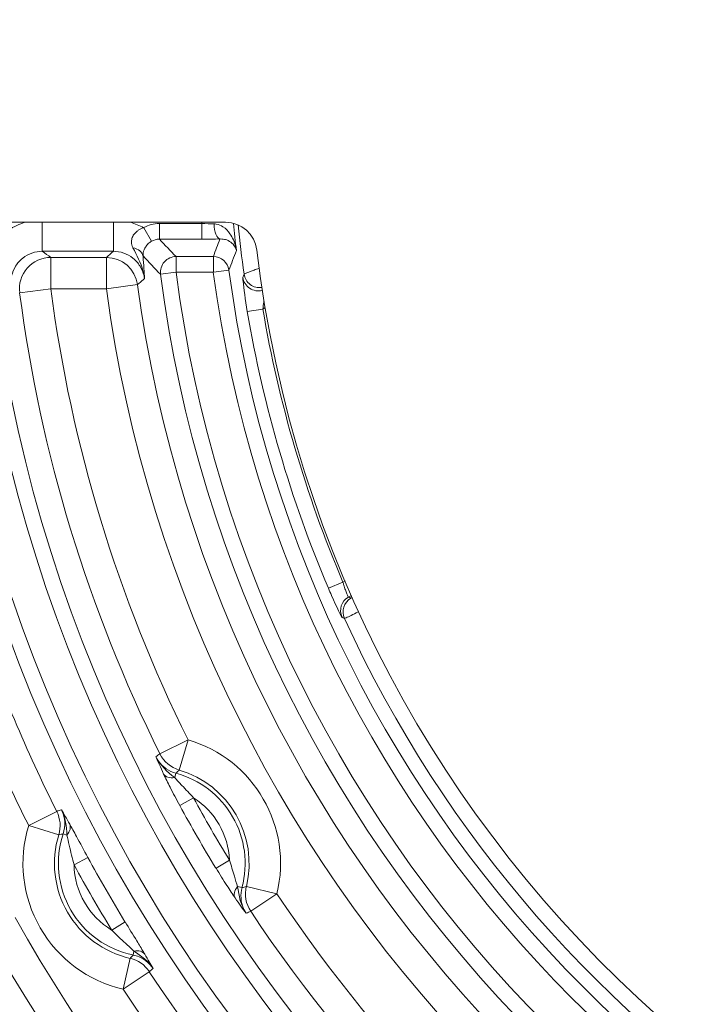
# Model space of a CAD drawing. Header units: inches. Extents: x 2.7 to 14.9, y -4.2 to 15.2.
# Tile 34 of 53: x 10.8 to 11.6, y 11.8 to 13. Entities that reach past the tile are written whole.
import ezdxf

# ---------------------------------------------------------------- set-up
doc = ezdxf.new("R2010")
doc.units = ezdxf.units.IN
doc.header["$MEASUREMENT"] = 0
doc.layers.add('Visible (ANSI)', color=7, linetype='Continuous', lineweight=18)
doc.layers.add('Visible Narrow (ANSI)', color=7, linetype='Continuous', lineweight=18)

msp = doc.modelspace()

# ---------------------------------------------------------------- linework, layer by layer
at = {"layer": 'Visible (ANSI)'}
for p, q in [((11.0421, 12.7427), (10.6362, 12.7427)), ((11.0693, 12.6309), (11.0887, 12.6342)), ((11.1978, 12.2502), (11.1978, 12.2502)), ((10.9714, 12.0384), (10.9714, 12.0384)), ((10.9748, 12.0318), (10.9748, 12.0318)), ((11.0414, 11.9164), (11.0414, 11.9164)), ((11.0453, 11.9104), (11.0453, 11.9104))]:
    msp.add_line(p, q, dxfattribs=at)
msp.add_circle((12.5948, 12.8903), 2.3248, dxfattribs=at)
for centre, radius, start, end in [((11.0421, 12.7033), 0.0394, 6.8674, 90), ((12.5948, 12.8903), 1.5246, 186.8674, 353.1326), ((12.5948, 12.8903), 2.3209, 193.8455, 346.4817)]:
    msp.add_arc(centre, radius, start, end, dxfattribs=at)
msp.add_open_spline([(11.0901, 12.6448), (11.09, 12.6442), (11.0899, 12.6435), (11.0898, 12.6428), (11.0894, 12.6401), (11.089, 12.6371), (11.0887, 12.6342)], degree=3, knots=[0.685087, 0.685087, 0.685087, 0.685087, 0.7465914, 0.7465914, 0.7465914, 1, 1, 1, 1], dxfattribs=at)
for points in [[(10.9549, 12.0739), (10.96, 12.0632), (10.969, 12.055), (10.9784, 12.0479)], [(10.8435, 11.976), (10.8432, 11.9868), (10.8417, 11.9979), (10.8367, 12.0076)], [(11.0571, 11.9117), (11.0586, 11.9), (11.0611, 11.8881), (11.0679, 11.8783)], [(10.9513, 11.809), (10.9454, 11.8183), (10.9365, 11.8251), (10.9273, 11.8308)]]:
    msp.add_open_spline(points, degree=3, dxfattribs=at)
at = {"layer": 'Visible Narrow (ANSI)'}
for p, q in [((10.8127, 12.7064), (10.8127, 12.7427)), ((10.9016, 12.7064), (10.9016, 12.7427)), ((10.9592, 12.7413), (11.0124, 12.7413)), ((10.9592, 12.7413), (10.9592, 12.7216)), ((11.0124, 12.7413), (11.0124, 12.7216)), ((10.9396, 12.7359), (10.9494, 12.719)), ((11.0124, 12.7216), (10.9592, 12.7216)), ((10.9016, 12.7064), (10.8127, 12.7064)), ((10.8234, 12.6987), (10.8929, 12.6987)), ((10.8234, 12.6594), (10.8234, 12.6987)), ((10.8929, 12.6594), (10.8929, 12.6987)), ((10.9802, 12.6998), (10.9802, 12.6802)), ((10.9802, 12.6998), (11.0268, 12.6998)), ((11.0268, 12.6998), (11.0268, 12.6802)), ((10.9403, 12.6768), (10.9403, 12.6768)), ((10.9802, 12.6802), (10.9607, 12.6776)), ((11.0268, 12.6802), (10.9802, 12.6802)), ((11.0463, 12.6828), (11.0268, 12.6802)), ((10.8929, 12.6594), (10.9319, 12.6647)), ((10.7844, 12.6543), (10.8234, 12.6594)), ((10.8929, 12.6594), (10.8234, 12.6594)), ((11.0916, 12.6359), (11.0887, 12.6342)), ((11.1708, 12.2848), (11.1889, 12.2925)), ((11.1889, 12.2925), (11.1916, 12.2941)), ((11.1995, 12.2759), (11.1959, 12.2738)), ((10.9599, 12.0776), (10.9951, 12.0951)), ((10.9951, 12.0951), (10.984, 12.0574)), ((10.9784, 12.0479), (10.9799, 12.0535)), ((10.9847, 12.0131), (11.002, 12.0225)), ((10.7957, 11.9879), (10.8309, 12.0055)), ((10.8333, 11.9763), (10.7957, 11.9879)), ((10.8435, 11.976), (10.8388, 11.9775)), ((10.8697, 11.948), (10.8525, 11.9386)), ((11.0301, 11.9345), (11.0469, 11.9448)), ((11.0571, 11.9117), (11.0627, 11.9102)), ((11.1063, 11.9025), (11.0681, 11.9118)), ((11.1063, 11.9025), (11.0736, 11.8807)), ((10.9163, 11.8675), (10.8995, 11.8572)), ((10.9273, 11.8308), (10.9263, 11.8259)), ((10.9225, 11.8218), (10.9138, 11.7834)), ((10.9466, 11.805), (10.9138, 11.7834))]:
    msp.add_line(p, q, dxfattribs=at)
for radius in [2.3232, 2.2751, 2.2554]:
    msp.add_circle((12.5948, 12.8903), radius, dxfattribs=at)
for centre, radius, start, end in [((12.5948, 12.8903), 1.5894, 185.3298, 185.3812), ((12.5948, 12.8903), 1.55, 185.5124, 186.7835), ((12.5948, 12.8903), 1.5443, 185.6099, 187.906), ((12.5948, 12.8903), 1.9219, 186.3394, 263.6606), ((12.5948, 12.8903), 1.8774, 186.4903, 263.5097), ((12.5948, 12.8903), 1.8577, 186.4903, 263.5097), ((12.5948, 12.8903), 1.648, 187.4151, 262.5849), ((12.5948, 12.8903), 1.6283, 187.4151, 262.5849), ((12.5948, 12.8903), 1.5821, 187.633, 262.367), ((12.5948, 12.8903), 1.5624, 187.633, 262.367), ((12.5948, 12.8903), 1.9415, 186.3394, 263.6606), ((12.5948, 12.8903), 1.6782, 187.7274, 262.2726), ((12.5948, 12.8903), 1.8258, 187.4274, 206.4303), ((12.5948, 12.8903), 1.7864, 187.4274, 206.4303), ((12.5948, 12.8903), 1.7175, 187.7274, 262.2726), ((12.5948, 12.8903), 1.5474, 189.6493, 203.0357), ((12.5948, 12.8903), 1.5277, 189.6493, 203.0357), ((12.5948, 12.8903), 2.2947, 193.9388, 346.3884), ((12.5948, 12.8903), 2.3144, 193.9829, 346.3443), ((12.5948, 12.8903), 1.5443, 204.6152, 335.3848), ((12.5948, 12.8903), 1.9734, 199.2781, 206.6371), ((12.5948, 12.8903), 2.0128, 199.2781, 206.6371), ((10.9497, 11.9405), 0.1612, 346.3561, 73.6439), ((10.9497, 11.9405), 0.1169, 344.9783, 75.0217), ((10.9497, 11.9405), 0.1218, 346.3561, 73.6439), ((12.5948, 12.8903), 1.8336, 208.5816, 211.4184), ((10.9497, 11.9405), 0.0973, 2.5065, 57.4935), ((12.5948, 12.8903), 1.8139, 208.5816, 211.4184), ((10.9497, 11.9405), 0.1612, 162.8929, 257.1071), ((10.9497, 11.9405), 0.1218, 162.8929, 257.1071), ((10.9497, 11.9405), 0.1169, 161.5423, 258.4577), ((10.9497, 11.9405), 0.0973, 181.1201, 238.8799), ((12.5948, 12.8903), 1.9853, 208.6443, 211.3557), ((12.5948, 12.8903), 1.9657, 208.6443, 211.3557), ((12.5948, 12.8903), 1.7864, 213.5697, 236.4303), ((12.5948, 12.8903), 1.8258, 213.5697, 236.4303), ((12.5948, 12.8903), 2.0817, 209.257, 263.6309), ((12.5948, 12.8903), 2.1211, 209.257, 263.6309), ((12.5948, 12.8903), 1.9734, 213.3629, 236.6371), ((12.5948, 12.8903), 2.0128, 213.3629, 236.6371)]:
    msp.add_arc(centre, radius, start, end, dxfattribs=at)
for centre, major_axis, ratio, start_param, end_param in [((10.8155, 12.6517), (-0.0148, 0.0931), 0.900908, 0.112877, 0.380098), ((10.902, 12.6591), (-0.0031, 0.0866), 0.939232, 5.765913, 5.983038), ((10.9588, 12.7037), (0.0375, 0.0086), 0.975392, 1.339423, 1.875949), ((10.9773, 12.7586), (0.0991, -0.0104), 0.146419, 5.08999, 5.259663), ((11.0351, 12.7415), (0.0004, -0.0197), 0.380765, 4.740434, 6.226556), ((10.9591, 12.7028), (-0.0191, -0.0024), 0.9778, 4.58429, 5.120579), ((12.5948, 17.8206), (0, 5.8944), 0.553122, 2.616062, 2.623472), ((10.9605, 12.738), (-0.148, 0.0058), 0.103422, 1.933589, 2.102946), ((12.5948, 11.9264), (0, -1.9685), 0.866223, 4.296411, 4.3086), ((10.9192, 12.6984), (0.0196, 0.0015), 0.656749, 0.057875, 1.157911), ((12.2096, 12.1045), (-0.3433, -1.6317), 0.769027, 4.499535, 4.515368), ((10.8234, 12.6594), (0.023, 0.032), 0.998215, 0.624072, 2.322762), ((10.8929, 12.6594), (0.0261, -0.0294), 0.99862, 0.980125, 2.414729), ((12.3427, 16.9745), (0.3237, -5.0758), 0.576211, 5.675594, 5.684034), ((10.9802, 12.6802), (0.0141, 0.0137), 0.997344, 0.801814, 2.499425), ((11.0268, 12.6802), (0.0185, -0.0068), 0.998442, 0.488343, 1.924765), ((11.5392, 12.2849), (-0.3501, -1.2715), 0.433708, 4.519327, 4.522768), ((11.0847, 12.6806), (0.0184, -0.0069), 0.998493, 3.638865, 5.216376), ((11.0831, 12.6765), (0.0184, -0.0069), 0.998499, 3.639876, 5.324857), ((11.2057, 12.2568), (0.0088, 0.0176), 0.999128, 0.989695, 2.463961), ((11.2087, 12.2553), (0.0088, 0.0176), 0.999127, 0.98857, 2.464556), ((11.3709, 15.0102), (-1.6191, 2.8043), 0.661589, 2.352955, 2.354182), ((11.2544, 13.2034), (-1.3696, 0.9954), 0.502378, 1.875192, 1.87727), ((80.4982, -125.8433), (-69.4974, 137.9459), 0.043658, 0.007085, 0.007995), ((10.9951, 12.0951), (0.023, -0.0319), 0.999023, 4.549738, 5.37314), ((10.982, 12.0613), (-0.0178, -0.0084), 0.604712, 0.054795, 1.09718), ((109.7114, -87.7602), (-98.7317, 99.8134), 0.040467, 6.28212, 6.283117), ((82.4947, -130.0965), (-71.695, 142.0885), 0.043608, 6.277413, 6.278296), ((10.7957, 11.9879), (-0.0136, 0.0369), 0.999036, 4.060826, 4.823734), ((10.8295, 11.9806), (0.0172, 0.0096), 0.641036, 5.238756, 6.226322), ((35.6192, -124.7376), (-24.7758, 136.716), 0.040245, 0.000827, 0.001835), ((11.0705, 11.9081), (-0.0162, -0.0112), 0.604712, 5.186006, 6.22839), ((-26.0128, 147.3209), (37.0751, -135.4108), 0.040467, 0.000068, 0.001065), ((11.1063, 11.9025), (-0.0162, 0.0359), 0.999023, 0.910045, 1.733447), ((-73.6003, 141.0632), (84.716, -129.1595), 0.043658, 6.27519, 6.2761), ((10.9244, 11.8164), (0.0169, 0.01), 0.641036, 0.056863, 1.04443), ((-95.0823, 101.6439), (106.0117, -89.8145), 0.040245, 6.281351, 6.282358), ((10.9138, 11.7834), (0.0252, -0.0303), 0.999036, 1.459451, 2.222359), ((-76.2855, 144.9188), (87.2048, -133.1339), 0.043608, 0.00489, 0.005772)]:
    msp.add_ellipse(centre, major_axis=major_axis, ratio=ratio, start_param=start_param, end_param=end_param, dxfattribs=at)
for points, knots in [([(11.0276, 12.7408), (11.0286, 12.7408), (11.0296, 12.7407), (11.0305, 12.7405), (11.0336, 12.74), (11.0364, 12.7387), (11.0388, 12.7371), (11.0424, 12.7348), (11.0453, 12.7317), (11.0476, 12.7284), (11.051, 12.7236), (11.0532, 12.7182), (11.0546, 12.7127), (11.055, 12.711), (11.0554, 12.7092), (11.0556, 12.7074), (11.0556, 12.7073), (11.0556, 12.7073), (11.0556, 12.7072)], [0, 0, 0, 0, 0.053724, 0.053724, 0.053724, 0.231681, 0.231681, 0.231681, 0.495123, 0.495123, 0.495123, 0.875755, 0.875755, 0.875755, 0.995823, 0.995823, 0.995823, 1, 1, 1, 1]), ([(10.9262, 12.7108), (10.9261, 12.7109), (10.926, 12.711), (10.926, 12.7112), (10.9257, 12.7118), (10.9255, 12.7124), (10.9253, 12.713), (10.9245, 12.7152), (10.9241, 12.7175), (10.9244, 12.7199), (10.9246, 12.7216), (10.9251, 12.7234), (10.9259, 12.725), (10.9261, 12.7255), (10.9264, 12.7259), (10.9266, 12.7264), (10.9278, 12.7283), (10.9295, 12.7301), (10.9314, 12.7316), (10.9318, 12.732), (10.9323, 12.7323), (10.9328, 12.7327), (10.9349, 12.7341), (10.9372, 12.7352), (10.9394, 12.7358)], [0.0000037, 0.0000037, 0.0000037, 0.0000037, 0.0165675, 0.0165675, 0.0165675, 0.0806264, 0.0806264, 0.0806264, 0.3149548, 0.3149548, 0.3149548, 0.4845665, 0.4845665, 0.4845665, 0.5312797, 0.5312797, 0.5312797, 0.7374709, 0.7374709, 0.7374709, 0.7887155, 0.7887155, 0.7887155, 1, 1, 1, 1]), ([(10.9494, 12.719), (10.9479, 12.7181), (10.9465, 12.7171), (10.9453, 12.716), (10.944, 12.7147), (10.9429, 12.7134), (10.9421, 12.712), (10.9418, 12.7117), (10.9416, 12.7113), (10.9414, 12.711), (10.9413, 12.7108), (10.9412, 12.7106), (10.9411, 12.7104), (10.9403, 12.7089), (10.9398, 12.7076), (10.9395, 12.7064), (10.9389, 12.7044), (10.9387, 12.7026), (10.9388, 12.7009), (10.9388, 12.7008), (10.9388, 12.7007), (10.9388, 12.7006)], [0, 0, 0, 0, 0.17035, 0.17035, 0.17035, 0.360145, 0.360145, 0.360145, 0.410252, 0.410252, 0.410252, 0.441626, 0.441626, 0.441626, 0.649095, 0.649095, 0.649095, 0.982756, 0.982756, 0.982756, 1, 1, 1, 1]), ([(11.0556, 12.7072), (11.0556, 12.7073), (11.0556, 12.7073), (11.0556, 12.7073), (11.0555, 12.7081), (11.0552, 12.7089), (11.0549, 12.7097), (11.054, 12.7122), (11.0524, 12.7147), (11.05, 12.7168), (11.0483, 12.7182), (11.0462, 12.7196), (11.0435, 12.7206), (11.0417, 12.7212), (11.0397, 12.7217), (11.0373, 12.7218), (11.0366, 12.7219), (11.0358, 12.7219), (11.0351, 12.7218)], [0, 0, 0, 0, 0.005111, 0.005111, 0.005111, 0.126278, 0.126278, 0.126278, 0.512041, 0.512041, 0.512041, 0.777201, 0.777201, 0.777201, 0.950259, 0.950259, 0.950259, 1, 1, 1, 1]), ([(10.8127, 12.7064), (10.8083, 12.7064), (10.8038, 12.7056), (10.7997, 12.7042), (10.7955, 12.7027), (10.7915, 12.7005), (10.7881, 12.6978), (10.7847, 12.695), (10.7816, 12.6917), (10.7793, 12.6879), (10.777, 12.6842), (10.7753, 12.68), (10.7743, 12.6757), (10.7733, 12.6713), (10.7731, 12.6666), (10.7737, 12.6622)], [0, 0, 0, 0, 0.199464, 0.199464, 0.199464, 0.398626, 0.398626, 0.398626, 0.597374, 0.597374, 0.597374, 0.795978, 0.795978, 0.795978, 1, 1, 1, 1]), ([(10.9406, 12.6722), (10.9404, 12.6734), (10.9402, 12.6745), (10.94, 12.6757), (10.939, 12.68), (10.9373, 12.6842), (10.935, 12.6879), (10.9326, 12.6916), (10.9296, 12.695), (10.9262, 12.6978), (10.9228, 12.7005), (10.9188, 12.7027), (10.9146, 12.7042), (10.9105, 12.7056), (10.906, 12.7064), (10.9016, 12.7064)], [0, 0, 0, 0, 0.062077, 0.062077, 0.062077, 0.296331, 0.296331, 0.296331, 0.530601, 0.530601, 0.530601, 0.765175, 0.765175, 0.765175, 1, 1, 1, 1]), ([(10.9406, 12.6722), (10.9402, 12.6756), (10.9396, 12.6789), (10.9387, 12.6821), (10.936, 12.6921), (10.9306, 12.7013), (10.9262, 12.7108)], [0, 0, 0, 0, 0.242693, 0.242693, 0.242693, 1, 1, 1, 1]), ([(11.0652, 12.6779), (11.0652, 12.6779), (11.0653, 12.678), (11.0655, 12.6781), (11.066, 12.6784), (11.0674, 12.6789), (11.0694, 12.6797), (11.0715, 12.6805), (11.0743, 12.6816), (11.0777, 12.6829), (11.0797, 12.6836), (11.0818, 12.6844), (11.0841, 12.6852)], [0, 0, 0, 0, 0.0662811, 0.0662811, 0.0662811, 0.288252, 0.288252, 0.288252, 0.5238534, 0.5238534, 0.5238534, 0.6586379, 0.6586379, 0.6586379, 0.6586379]), ([(10.9406, 12.6722), (10.9401, 12.6717), (10.9395, 12.6713), (10.939, 12.6708), (10.9366, 12.6688), (10.9343, 12.6667), (10.9319, 12.6647)], [0, 0, 0, 0, 0.186298, 0.186298, 0.186298, 1, 1, 1, 1]), ([(11.0693, 12.6309), (11.0668, 12.6458), (11.0647, 12.6608), (11.064, 12.6685), (11.0637, 12.6708), (11.0636, 12.6725), (11.0636, 12.6732), (11.0636, 12.6735), (11.0636, 12.6736), (11.0637, 12.6737)], [0, 0, 0, 0, 0.715952, 0.715952, 0.715952, 0.933861, 0.933861, 0.933861, 1, 1, 1, 1]), ([(12.3787, 10.666), (12.3268, 10.6711), (12.2752, 10.6779), (12.2239, 10.6866), (12.1753, 10.6948), (12.127, 10.7046), (12.0791, 10.716), (11.9914, 10.7368), (11.9049, 10.7629), (11.8204, 10.7941), (11.782, 10.8082), (11.7441, 10.8234), (11.7066, 10.8397), (11.6883, 10.8476), (11.6702, 10.8557), (11.6521, 10.8641), (11.6356, 10.8718), (11.6192, 10.8797), (11.6029, 10.8878), (11.5713, 10.9034), (11.54, 10.9199), (11.5092, 10.937), (11.3503, 11.0254), (11.2021, 11.1332), (11.0692, 11.2573), (11.0618, 11.2643), (11.0544, 11.2712), (11.0471, 11.2783), (11.0422, 11.2829), (11.0374, 11.2876), (11.0326, 11.2923), (11.0321, 11.2928), (11.0317, 11.2932), (11.0312, 11.2937), (11.0279, 11.2969), (11.0247, 11.3001), (11.0214, 11.3033), (11.0202, 11.3046), (11.0189, 11.3058), (11.0176, 11.3071), (10.9723, 11.3522), (10.929, 11.3993), (10.8877, 11.4481), (10.8671, 11.4726), (10.847, 11.4974), (10.8274, 11.5227), (10.8132, 11.5411), (10.7993, 11.5596), (10.7857, 11.5784), (10.7806, 11.5855), (10.7755, 11.5926), (10.7704, 11.5998), (10.7663, 11.6055), (10.7623, 11.6112), (10.7583, 11.617), (10.7532, 11.6243), (10.7481, 11.6318), (10.7431, 11.6392), (10.7393, 11.6448), (10.7355, 11.6504), (10.7318, 11.6561), (10.7267, 11.6637), (10.7216, 11.6714), (10.7166, 11.6792), (10.7045, 11.6979), (10.6926, 11.7168), (10.681, 11.7359), (10.676, 11.7442), (10.6711, 11.7524), (10.6662, 11.7607), (10.6551, 11.7796), (10.6443, 11.7986), (10.6337, 11.8178), (10.6289, 11.8267), (10.6241, 11.8355), (10.6194, 11.8444), (10.6167, 11.8495), (10.6141, 11.8545), (10.6114, 11.8595), (10.6056, 11.8707), (10.5999, 11.8819), (10.5943, 11.8932), (10.5929, 11.896), (10.5915, 11.8989), (10.5901, 11.9017), (10.5854, 11.9112), (10.5808, 11.9206), (10.5763, 11.9301), (10.5407, 12.005), (10.5093, 12.0819), (10.4822, 12.1603), (10.4551, 12.2388), (10.4324, 12.3187), (10.4142, 12.3996), (10.3975, 12.4735), (10.3846, 12.5484), (10.3755, 12.6238), (10.3747, 12.6308), (10.3739, 12.6378), (10.3731, 12.6449)], [0, 0, 0, 0, 0.051219, 0.051219, 0.051219, 0.099691, 0.099691, 0.099691, 0.188395, 0.188395, 0.188395, 0.228626, 0.228626, 0.228626, 0.2482, 0.2482, 0.2482, 0.26611, 0.26611, 0.26611, 0.300847, 0.300847, 0.300847, 0.479817, 0.479817, 0.479817, 0.489822, 0.489822, 0.489822, 0.496446, 0.496446, 0.496446, 0.497078, 0.497078, 0.497078, 0.501587, 0.501587, 0.501587, 0.503347, 0.503347, 0.503347, 0.566247, 0.566247, 0.566247, 0.597697, 0.597697, 0.597697, 0.620525, 0.620525, 0.620525, 0.629147, 0.629147, 0.629147, 0.636035, 0.636035, 0.636035, 0.644889, 0.644889, 0.644889, 0.651557, 0.651557, 0.651557, 0.66063, 0.66063, 0.66063, 0.682683, 0.682683, 0.682683, 0.69221, 0.69221, 0.69221, 0.713814, 0.713814, 0.713814, 0.723746, 0.723746, 0.723746, 0.729344, 0.729344, 0.729344, 0.741726, 0.741726, 0.741726, 0.744859, 0.744859, 0.744859, 0.75521, 0.75521, 0.75521, 0.836807, 0.836807, 0.836807, 0.918403, 0.918403, 0.918403, 0.99304, 0.99304, 0.99304, 1, 1, 1, 1]), ([(10.4146, 12.6285), (10.4441, 12.3825), (10.5158, 12.1414), (10.6254, 11.9191), (10.6305, 11.9087), (10.6357, 11.8983), (10.6409, 11.8879), (10.6427, 11.8845), (10.6453, 11.8793), (10.6461, 11.8776), (10.6487, 11.8723), (10.6532, 11.8632), (10.6595, 11.8501), (10.6615, 11.8457), (10.6632, 11.8422), (10.6663, 11.8356), (10.6893, 11.7867), (10.7024, 11.7588), (10.7056, 11.7522), (10.7058, 11.7519), (10.7059, 11.7517), (10.7062, 11.7511), (10.7063, 11.7507), (10.7066, 11.7502), (10.7069, 11.7495), (10.7179, 11.7271), (10.7289, 11.7055), (10.7395, 11.6864), (10.743, 11.68), (10.7458, 11.6751), (10.7499, 11.6681), (10.754, 11.661), (10.7581, 11.6542), (10.7622, 11.6476), (10.7663, 11.6409), (10.7716, 11.6328), (10.7746, 11.6283), (10.7792, 11.6214), (10.7854, 11.6124), (10.7932, 11.6015), (10.7959, 11.5979), (10.7993, 11.5931), (10.8016, 11.5899), (10.8752, 11.4885), (10.957, 11.3938), (11.0463, 11.3064), (11.2251, 11.1316), (11.4338, 10.9874), (11.6604, 10.882), (11.8871, 10.7765), (12.1317, 10.7098), (12.3806, 10.6856)], [0, 0, 0, 0, 0.25, 0.25, 0.25, 0.261719, 0.261719, 0.261719, 0.265625, 0.265625, 0.265625, 0.277344, 0.277344, 0.277344, 0.28125, 0.28125, 0.28125, 0.310547, 0.310547, 0.310547, 0.311789, 0.311789, 0.311789, 0.3125, 0.3125, 0.3125, 0.335938, 0.335938, 0.335938, 0.34375, 0.34375, 0.34375, 0.351563, 0.351563, 0.351563, 0.359375, 0.359375, 0.359375, 0.371094, 0.371094, 0.371094, 0.375, 0.375, 0.375, 0.5, 0.5, 0.5, 0.75, 0.75, 0.75, 1, 1, 1, 1]), ([(11.1878, 12.2486), (11.1872, 12.2489), (11.1813, 12.2607), (11.1747, 12.2759), (11.1734, 12.2788), (11.1721, 12.2818), (11.1708, 12.2848)], [0, 0, 0, 0, 0.839171, 0.839171, 0.839171, 1, 1, 1, 1]), ([(11.1889, 12.2925), (11.1893, 12.2912), (11.1897, 12.29), (11.19, 12.2888), (11.1907, 12.2867), (11.1914, 12.2846), (11.192, 12.2828), (11.1927, 12.281), (11.1933, 12.2794), (11.1938, 12.278), (11.1943, 12.2767), (11.1948, 12.2756), (11.1952, 12.2749), (11.1955, 12.2742), (11.1958, 12.2738), (11.1959, 12.2738)], [0, 0, 0, 0, 0.127889, 0.127889, 0.127889, 0.348295, 0.348295, 0.348295, 0.566337, 0.566337, 0.566337, 0.783297, 0.783297, 0.783297, 1, 1, 1, 1]), ([(11.1989, 12.2723), (11.199, 12.2723), (11.1994, 12.2724), (11.2001, 12.2727), (11.2003, 12.2728), (11.2005, 12.2729), (11.2008, 12.273)], [0, 0, 0, 0, 0.2172562, 0.2172562, 0.2172562, 0.2778473, 0.2778473, 0.2778473, 0.2778473]), ([(11.2086, 12.2556), (11.2085, 12.2555), (11.2083, 12.2554), (11.2082, 12.2554), (11.2048, 12.2537), (11.2017, 12.2521), (11.1992, 12.2509), (11.1967, 12.2497), (11.1946, 12.2487), (11.1932, 12.248), (11.1918, 12.2474), (11.191, 12.2471), (11.1909, 12.2471)], [0.3378788, 0.3378788, 0.3378788, 0.3378788, 0.3477505, 0.3477505, 0.3477505, 0.5650598, 0.5650598, 0.5650598, 0.7825299, 0.7825299, 0.7825299, 1, 1, 1, 1]), ([(10.9549, 12.0739), (10.9559, 12.0719), (10.9571, 12.07), (10.9584, 12.0681), (10.961, 12.0646), (10.9643, 12.0615), (10.9679, 12.059), (10.9716, 12.0565), (10.9757, 12.0546), (10.9799, 12.0535)], [0, 0, 0, 0, 0.202435, 0.202435, 0.202435, 0.601176, 0.601176, 0.601176, 1, 1, 1, 1]), ([(10.9847, 12.0131), (10.9806, 12.0207), (10.9765, 12.0284), (10.9727, 12.0358), (10.9697, 12.0416), (10.9669, 12.0474), (10.9645, 12.0523)], [0, 0, 0, 0, 0.558946, 0.558946, 0.558946, 1, 1, 1, 1]), ([(10.9784, 12.0479), (10.9811, 12.0448), (10.9843, 12.0414), (10.9874, 12.0381), (10.9923, 12.033), (10.9972, 12.0278), (11.002, 12.0225)], [0, 0, 0, 0, 0.396241, 0.396241, 0.396241, 1, 1, 1, 1]), ([(10.8388, 11.9775), (10.8404, 11.9823), (10.8411, 11.9876), (10.8408, 11.9926), (10.8405, 11.997), (10.8394, 12.0014), (10.8377, 12.0055), (10.8373, 12.0062), (10.837, 12.0069), (10.8367, 12.0076)], [0, 0, 0, 0, 0.49591, 0.49591, 0.49591, 0.924062, 0.924062, 0.924062, 1, 1, 1, 1]), ([(10.847, 11.9896), (10.8495, 11.9852), (10.8525, 11.9798), (10.8555, 11.9742), (10.8601, 11.9658), (10.8649, 11.9568), (10.8697, 11.948)], [0, 0, 0, 0, 0.399756, 0.399756, 0.399756, 1, 1, 1, 1]), ([(10.8525, 11.9386), (10.8502, 11.9468), (10.8483, 11.9551), (10.8464, 11.9632), (10.8454, 11.9676), (10.8444, 11.9721), (10.8435, 11.976)], [0, 0, 0, 0, 0.645576, 0.645576, 0.645576, 1, 1, 1, 1]), ([(11.0469, 11.9448), (11.0491, 11.938), (11.0511, 11.9311), (11.0531, 11.9244), (11.0544, 11.92), (11.0558, 11.9156), (11.0571, 11.9117)], [0, 0, 0, 0, 0.603759, 0.603759, 0.603759, 1, 1, 1, 1]), ([(11.0539, 11.8974), (11.0509, 11.9019), (11.0473, 11.9073), (11.0438, 11.9128), (11.0392, 11.9197), (11.0346, 11.9272), (11.0301, 11.9345)], [0, 0, 0, 0, 0.441054, 0.441054, 0.441054, 1, 1, 1, 1]), ([(11.0627, 11.9102), (11.0615, 11.9059), (11.0611, 11.9014), (11.0614, 11.897), (11.0617, 11.8926), (11.0628, 11.8883), (11.0646, 11.8842), (11.0655, 11.8821), (11.0666, 11.8801), (11.0679, 11.8783)], [0, 0, 0, 0, 0.398832, 0.398832, 0.398832, 0.797581, 0.797581, 0.797581, 1, 1, 1, 1]), ([(10.9163, 11.8675), (10.9212, 11.8594), (10.9262, 11.8512), (10.931, 11.8435), (10.9339, 11.8387), (10.9367, 11.834), (10.9392, 11.8298), (10.9398, 11.8289), (10.9404, 11.8279), (10.9409, 11.827)], [0, 0, 0, 0, 0.567597, 0.567597, 0.567597, 0.918005, 0.918005, 0.918005, 1, 1, 1, 1]), ([(10.9273, 11.8308), (10.9268, 11.8313), (10.9262, 11.8319), (10.9256, 11.8324), (10.9228, 11.835), (10.9198, 11.8378), (10.9168, 11.8406), (10.911, 11.8459), (10.9051, 11.8515), (10.8995, 11.8572)], [0, 0, 0, 0, 0.067386, 0.067386, 0.067386, 0.386436, 0.386436, 0.386436, 1, 1, 1, 1]), ([(10.7181, 11.8333), (10.7215, 11.8273), (10.7244, 11.8224), (10.7272, 11.8174), (10.7299, 11.8128), (10.7326, 11.808), (10.7351, 11.8038), (10.7365, 11.8015), (10.7377, 11.7993), (10.7389, 11.7973), (10.7417, 11.7926), (10.7441, 11.7885), (10.7462, 11.785), (10.7472, 11.7833), (10.7481, 11.7817), (10.749, 11.7803), (10.7498, 11.7789), (10.75, 11.7787), (10.7513, 11.7765), (10.7565, 11.7678), (10.762, 11.7588), (10.7678, 11.7496), (10.7706, 11.7449), (10.7736, 11.7402), (10.7766, 11.7355), (10.7796, 11.7307), (10.7837, 11.7243), (10.7859, 11.7209), (10.7902, 11.7142), (10.7952, 11.7064), (10.8011, 11.6975), (10.807, 11.6885), (10.8125, 11.6803), (10.8213, 11.6674), (10.8302, 11.6545), (10.8378, 11.6437), (10.844, 11.635), (10.8486, 11.6284), (10.8525, 11.623), (10.8556, 11.6188), (10.8566, 11.6174), (10.8566, 11.6174), (10.8584, 11.6149), (10.8727, 11.5954), (10.8866, 11.577), (10.8973, 11.5633), (10.9026, 11.5565), (10.9086, 11.5489), (10.9154, 11.5405), (10.9221, 11.5321), (10.9309, 11.5213), (10.9378, 11.5131), (10.9653, 11.48), (10.9937, 11.4477), (11.0232, 11.4164), (11.1409, 11.2908), (11.2737, 11.1795), (11.4178, 11.0855), (11.562, 10.9915), (11.7174, 10.9148), (11.8797, 10.8577), (12.0421, 10.8006), (12.2112, 10.7631), (12.3825, 10.7461)], [0, 0, 0, 0, 0.006428, 0.006428, 0.006428, 0.012386, 0.012386, 0.012386, 0.015625, 0.015625, 0.015625, 0.023438, 0.023438, 0.023438, 0.027344, 0.027344, 0.027344, 0.03125, 0.03125, 0.03125, 0.046875, 0.046875, 0.046875, 0.054688, 0.054688, 0.054688, 0.0625, 0.0625, 0.0625, 0.078125, 0.078125, 0.078125, 0.09375, 0.09375, 0.09375, 0.109375, 0.109375, 0.109375, 0.121094, 0.121094, 0.121094, 0.125, 0.125, 0.125, 0.15625, 0.15625, 0.15625, 0.171875, 0.171875, 0.171875, 0.1875, 0.1875, 0.1875, 0.25, 0.25, 0.25, 0.5, 0.5, 0.5, 0.749986, 0.749986, 0.749986, 1, 1, 1, 1]), ([(10.9513, 11.809), (10.9509, 11.8096), (10.9505, 11.8102), (10.9501, 11.8108), (10.9474, 11.8144), (10.9442, 11.8175), (10.9405, 11.82), (10.9363, 11.8229), (10.9314, 11.8249), (10.9263, 11.8259)], [0, 0, 0, 0, 0.070725, 0.070725, 0.070725, 0.498789, 0.498789, 0.498789, 1, 1, 1, 1]), ([(12.3806, 10.7265), (12.2069, 10.7437), (12.0367, 10.7817), (11.8732, 10.8392), (11.7098, 10.8967), (11.5532, 10.9737), (11.4071, 11.069), (11.261, 11.1643), (11.1276, 11.2763), (11.0088, 11.4029), (10.981, 11.4326), (10.954, 11.463), (10.9278, 11.4942), (10.9261, 11.4963), (10.9256, 11.4969), (10.9226, 11.5005), (10.9019, 11.5254), (10.8887, 11.5413), (10.8829, 11.5481), (10.8825, 11.5486), (10.8825, 11.5487), (10.8823, 11.5489), (10.8821, 11.5491), (10.8818, 11.5495), (10.8809, 11.5505), (10.8738, 11.5588), (10.8668, 11.5671), (10.8597, 11.5754), (10.8526, 11.5837), (10.8468, 11.5905), (10.8384, 11.6002), (10.8092, 11.6343), (10.7844, 11.6643), (10.7643, 11.6906), (10.7614, 11.6944), (10.7594, 11.697), (10.756, 11.7016), (10.7456, 11.7155), (10.7359, 11.7293), (10.7268, 11.7429), (10.7238, 11.7474), (10.7202, 11.7529), (10.718, 11.7564), (10.7133, 11.7636), (10.7072, 11.7736), (10.7011, 11.7839), (10.6984, 11.7886), (10.6957, 11.7933), (10.6931, 11.7978), (10.6902, 11.8029), (10.6874, 11.8077), (10.6839, 11.814)], [0, 0, 0, 0, 0.250012, 0.250012, 0.250012, 0.5, 0.5, 0.5, 0.75, 0.75, 0.75, 0.808594, 0.808594, 0.808594, 0.8125, 0.8125, 0.8125, 0.839844, 0.839844, 0.839844, 0.841797, 0.841797, 0.841797, 0.84375, 0.84375, 0.84375, 0.859375, 0.859375, 0.859375, 0.875, 0.875, 0.875, 0.929687, 0.929687, 0.929687, 0.9375, 0.9375, 0.9375, 0.960937, 0.960937, 0.960937, 0.96875, 0.96875, 0.96875, 0.984662, 0.984662, 0.984662, 0.991869, 0.991869, 0.991869, 1, 1, 1, 1])]:
    msp.add_open_spline(points, degree=3, knots=knots, dxfattribs=at)
for points in [[(10.8127, 12.7064), (10.8163, 12.7038), (10.8198, 12.7013), (10.8234, 12.6987)], [(10.8929, 12.6987), (10.8958, 12.7013), (10.8987, 12.7038), (10.9016, 12.7064)], [(10.9388, 12.7006), (10.9397, 12.6888), (10.9402, 12.6801), (10.9406, 12.6722)], [(10.9399, 12.6771), (10.9399, 12.6771), (10.9399, 12.6771), (10.9399, 12.6771)], [(10.9645, 12.0523), (10.9605, 12.0608), (10.9576, 12.0676), (10.9549, 12.0739)], [(10.8367, 12.0076), (10.8397, 12.0023), (10.843, 11.9968), (10.847, 11.9896)], [(11.0679, 11.8783), (11.0637, 11.8838), (11.0593, 11.8897), (11.0539, 11.8974)], [(10.9409, 11.827), (10.9451, 11.82), (10.9483, 11.8143), (10.9513, 11.809)]]:
    msp.add_open_spline(points, degree=3, dxfattribs=at)

doc.saveas('drawing.dxf')
